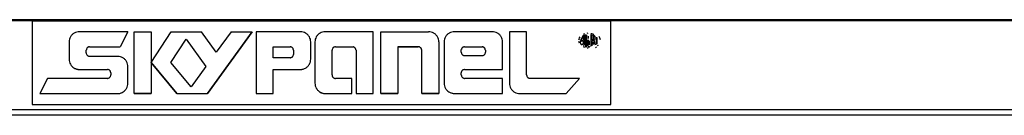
# Model space of a CAD drawing. Header units: millimetres. Extents: x -1298 to 168, y 345 to 933.
# Tile 2 of 20: x -1151 to -974, y 352 to 369. Entities that reach past the tile are written whole.
import ezdxf

# ---------------------------------------------------------------- set-up
doc = ezdxf.new("R2010")
doc.units = ezdxf.units.MM

# ---------------------------------------------------------------- blocks, each defined once
blk = doc.blocks.new('Skypanel-Logo-klein__2', base_point=(-1148.64, 354.21))
at = {"color": 7, "linetype": 'Continuous'}
for p, q in [((-1148.64, 369.21), (-1044.68, 369.21)), ((-1148.64, 369.21), (-1148.64, 354.21)), ((-1044.68, 354.21), (-1044.68, 369.21)), ((-1131.44, 367.28), (-1140.17, 367.28)), ((-1131.44, 367.28), (-1132.82, 364.57)), ((-1130.33, 367.28), (-1127.25, 367.28)), ((-1130.33, 356.21), (-1130.33, 367.28)), ((-1127.25, 361.74), (-1123.66, 367.28)), ((-1127.25, 367.28), (-1127.25, 361.74)), ((-1123.66, 367.28), (-1118.24, 367.28)), ((-1115.58, 363.62), (-1118.24, 367.28)), ((-1117.15, 356.21), (-1109.1, 367.28)), ((-1109.1, 367.28), (-1117.15, 356.21)), ((-1112.92, 367.28), (-1115.58, 363.62)), ((-1112.92, 367.28), (-1109.1, 367.28)), ((-1108.43, 367.28), (-1108.43, 356.21)), ((-1100.45, 367.28), (-1108.43, 367.28)), ((-1087.39, 367.28), (-1096, 367.28)), ((-1087.39, 356.21), (-1087.39, 367.28)), ((-1086.03, 367.28), (-1077.42, 367.28)), ((-1086.03, 356.21), (-1086.03, 367.28)), ((-1065.98, 367.28), (-1072.79, 367.28)), ((-1059.83, 367.28), (-1062.9, 367.28)), ((-1062.9, 367.28), (-1062.9, 358.05)), ((-1059.83, 359.53), (-1059.83, 367.28)), ((-1050.31, 366.16), (-1050.2, 366.35)), ((-1050.31, 366.16), (-1050.2, 366.35)), ((-1049.65, 366.35), (-1049.65, 365.77)), ((-1049.52, 366.87), (-1049.36, 366.94)), ((-1049.52, 366.87), (-1049.36, 366.94)), ((-1049.43, 364.84), (-1049.43, 366.67)), ((-1049.22, 366.75), (-1049.24, 364.59)), ((-1048.97, 365.73), (-1048.97, 366.74)), ((-1048.92, 367.04), (-1048.73, 367.07)), ((-1048.92, 367.04), (-1048.73, 367.07)), ((-1048.69, 366.04), (-1048.67, 366.26)), ((-1048.67, 366.26), (-1048.67, 366.48)), ((-1048.29, 366.75), (-1048.29, 364.69)), ((-1048.05, 365.74), (-1048.05, 366.66)), ((-1047.33, 366.32), (-1047.33, 365.01)), ((-1047.12, 365.04), (-1047.12, 366.26)), ((-1046.65, 366.19), (-1046.77, 366.39)), ((-1142.02, 365.44), (-1142.02, 362.36)), ((-1138.33, 364.57), (-1132.82, 364.57)), ((-1138.33, 364.57), (-1132.82, 364.57)), ((-1123.73, 361.74), (-1121, 365.96)), ((-1123.73, 361.74), (-1121, 365.96)), ((-1121, 365.96), (-1117.44, 361.06)), ((-1121, 365.96), (-1117.44, 361.06)), ((-1105.35, 364.57), (-1102.31, 364.57)), ((-1105.35, 362.61), (-1105.35, 364.57)), ((-1105.35, 364.57), (-1102.31, 364.57)), ((-1098.6, 362.36), (-1098.6, 365.44)), ((-1097.84, 365.44), (-1097.84, 358.05)), ((-1094.15, 364.57), (-1090.96, 364.57)), ((-1094.15, 364.57), (-1090.96, 364.57)), ((-1082.96, 364.57), (-1082.96, 356.21)), ((-1082.96, 364.57), (-1079.27, 364.57)), ((-1079.27, 364.57), (-1082.96, 364.57)), ((-1075.58, 365.44), (-1075.58, 356.21)), ((-1074.64, 365.44), (-1074.64, 358.05)), ((-1070.95, 364.57), (-1067.82, 364.57)), ((-1070.95, 364.57), (-1067.82, 364.57)), ((-1064.13, 360.51), (-1064.13, 365.44)), ((-1050.41, 365.83), (-1050.39, 365.96)), ((-1050.39, 365.96), (-1050.41, 365.83)), ((-1050.41, 365.83), (-1050.39, 365.96)), ((-1050.36, 365.34), (-1050.41, 365.54)), ((-1050.39, 365.96), (-1050.31, 366.16)), ((-1050.39, 365.96), (-1050.31, 366.16)), ((-1050.31, 365.21), (-1050.36, 365.34)), ((-1050.07, 365.08), (-1050.15, 365.23)), ((-1049.95, 365.65), (-1049.65, 365.77)), ((-1049.65, 365.77), (-1049.95, 365.65)), ((-1049.95, 365.65), (-1049.66, 365.59)), ((-1049.66, 365.59), (-1049.66, 365.04)), ((-1049.36, 364.43), (-1049.52, 364.5)), ((-1048.97, 364.6), (-1048.97, 365.6)), ((-1048.49, 364.95), (-1048.49, 365.43)), ((-1047.77, 365.68), (-1048.05, 365.61)), ((-1047.77, 365.68), (-1048.05, 365.61)), ((-1048.05, 364.75), (-1048.05, 365.61)), ((-1048.05, 364.75), (-1048.05, 365.61)), ((-1047.8, 364.99), (-1047.8, 365.48)), ((-1047.55, 365.09), (-1047.57, 365.45)), ((-1047.55, 365.09), (-1047.48, 364.95)), ((-1047.41, 364.46), (-1047.25, 364.54)), ((-1047.41, 364.46), (-1047.25, 364.54)), ((-1047.08, 364.8), (-1046.87, 364.86)), ((-1047.08, 364.8), (-1046.87, 364.86)), ((-1046.57, 365.98), (-1046.65, 366.19)), ((-1046.54, 365.84), (-1046.57, 365.98)), ((-1138.94, 363.47), (-1138.94, 363.96)), ((-1133.28, 362.85), (-1138.33, 362.85)), ((-1101.69, 363.96), (-1101.69, 363.22)), ((-1094.77, 359.53), (-1094.77, 363.96)), ((-1090.46, 363.96), (-1090.46, 356.21)), ((-1078.65, 356.21), (-1078.65, 363.96)), ((-1071.56, 363.59), (-1071.56, 364.07)), ((-1067.82, 362.97), (-1070.95, 362.97)), ((-1067.21, 363.96), (-1067.21, 363.59)), ((-1048.73, 364.3), (-1048.92, 364.32)), ((-1131.44, 358.05), (-1131.44, 361.01)), ((-1127.25, 361.74), (-1127.25, 356.21)), ((-1122.65, 356.21), (-1127.25, 361.74)), ((-1127.25, 361.74), (-1122.65, 356.21)), ((-1120.11, 357.39), (-1123.73, 361.74)), ((-1117.44, 361.06), (-1120.11, 357.39)), ((-1102.31, 362.61), (-1105.35, 362.61)), ((-1140.17, 360.51), (-1135.13, 360.51)), ((-1140.17, 360.51), (-1135.13, 360.51)), ((-1134.51, 359.9), (-1134.51, 359.53)), ((-1105.35, 360.51), (-1100.45, 360.51)), ((-1105.35, 356.21), (-1105.35, 360.51)), ((-1105.35, 360.51), (-1100.45, 360.51)), ((-1071.56, 359.53), (-1071.56, 359.9)), ((-1070.95, 360.51), (-1064.13, 360.51)), ((-1070.95, 360.51), (-1064.13, 360.51)), ((-1145.92, 358.91), (-1147.3, 356.21)), ((-1135.13, 358.91), (-1145.92, 358.91)), ((-1091.2, 358.91), (-1094.15, 358.91)), ((-1091.2, 356.21), (-1091.2, 358.91)), ((-1064.13, 358.91), (-1070.95, 358.91)), ((-1064.13, 356.21), (-1064.13, 358.91)), ((-1050.31, 358.91), (-1059.21, 358.91)), ((-1052.71, 356.21), (-1050.31, 358.91)), ((-1147.3, 356.21), (-1133.28, 356.21)), ((-1147.3, 356.21), (-1133.28, 356.21)), ((-1127.25, 356.21), (-1130.33, 356.21)), ((-1130.33, 356.21), (-1127.25, 356.21)), ((-1122.65, 356.21), (-1117.15, 356.21)), ((-1122.65, 356.21), (-1117.15, 356.21)), ((-1108.43, 356.21), (-1105.35, 356.21)), ((-1108.43, 356.21), (-1105.35, 356.21)), ((-1096, 356.21), (-1091.2, 356.21)), ((-1096, 356.21), (-1091.2, 356.21)), ((-1090.46, 356.21), (-1087.39, 356.21)), ((-1090.46, 356.21), (-1087.39, 356.21)), ((-1082.96, 356.21), (-1086.03, 356.21)), ((-1086.03, 356.21), (-1082.96, 356.21)), ((-1075.58, 356.21), (-1078.65, 356.21)), ((-1078.65, 356.21), (-1075.58, 356.21)), ((-1072.79, 356.21), (-1064.13, 356.21)), ((-1072.79, 356.21), (-1064.13, 356.21)), ((-1061.06, 356.21), (-1052.71, 356.21)), ((-1061.06, 356.21), (-1052.71, 356.21)), ((-1148.64, 354.21), (-1044.68, 354.21))]:
    blk.add_line(p, q, dxfattribs=at)
for points in [[(-1140.17, 367.28), (-1140.65, 367.22), (-1141.1, 367.03), (-1141.48, 366.74), (-1141.77, 366.36), (-1141.96, 365.91), (-1142.02, 365.44)], [(-1098.6, 365.44), (-1098.67, 365.91), (-1098.85, 366.36), (-1099.15, 366.74), (-1099.53, 367.03), (-1099.97, 367.22), (-1100.45, 367.28)], [(-1096, 367.28), (-1096.47, 367.22), (-1096.92, 367.03), (-1097.3, 366.74), (-1097.6, 366.36), (-1097.78, 365.91), (-1097.84, 365.44)], [(-1075.58, 365.44), (-1075.64, 365.91), (-1075.82, 366.36), (-1076.12, 366.74), (-1076.5, 367.03), (-1076.94, 367.22), (-1077.42, 367.28)], [(-1072.79, 367.28), (-1073.27, 367.22), (-1073.71, 367.03), (-1074.1, 366.74), (-1074.39, 366.36), (-1074.57, 365.91), (-1074.64, 365.44)], [(-1064.13, 365.44), (-1064.19, 365.91), (-1064.38, 366.36), (-1064.67, 366.74), (-1065.05, 367.03), (-1065.5, 367.22), (-1065.98, 367.28)], [(-1049.7, 366.48), (-1049.95, 366.08), (-1050.12, 365.63)], [(-1049.65, 366.35), (-1049.76, 366.22), (-1049.88, 366.08)], [(-1049.65, 366.35), (-1049.76, 366.22), (-1049.88, 366.08)], [(-1049.43, 366.67), (-1049.45, 366.66), (-1049.55, 366.66), (-1049.66, 366.57), (-1049.7, 366.48)], [(-1048.06, 366.86), (-1048.15, 366.88), (-1048.25, 366.89)], [(-1047.81, 366.79), (-1047.93, 366.83), (-1048.06, 366.86)], [(-1047.5, 366.35), (-1047.54, 366.49), (-1047.65, 366.58), (-1047.77, 366.66), (-1047.81, 366.79)], [(-1047.81, 365.84), (-1047.76, 366.06), (-1047.74, 366.33)], [(-1047.74, 366.33), (-1047.76, 366.49), (-1047.78, 366.66)], [(-1047.74, 366.33), (-1047.76, 366.49), (-1047.78, 366.66)], [(-1047.49, 366.22), (-1047.49, 366.28), (-1047.5, 366.35)], [(-1138.33, 364.57), (-1138.44, 364.56), (-1138.62, 364.5), (-1138.7, 364.45), (-1138.77, 364.38), (-1138.88, 364.14), (-1138.94, 363.96)], [(-1138.33, 364.57), (-1138.44, 364.56), (-1138.62, 364.5), (-1138.71, 364.44), (-1138.84, 364.3)], [(-1101.77, 364.27), (-1101.85, 364.36), (-1102, 364.49), (-1102.19, 364.55), (-1102.31, 364.57)], [(-1101.69, 363.96), (-1101.73, 364.11), (-1101.77, 364.27), (-1101.85, 364.36), (-1102, 364.49), (-1102.19, 364.55), (-1102.31, 364.57)], [(-1094.15, 364.57), (-1094.27, 364.55), (-1094.46, 364.49), (-1094.55, 364.43), (-1094.65, 364.31), (-1094.74, 364.08), (-1094.77, 363.96)], [(-1094.15, 364.57), (-1094.27, 364.55), (-1094.46, 364.49), (-1094.54, 364.44), (-1094.55, 364.44)], [(-1090.72, 364.46), (-1090.84, 364.52), (-1090.96, 364.57)], [(-1090.46, 363.96), (-1090.52, 364.13), (-1090.57, 364.3), (-1090.66, 364.39), (-1090.84, 364.52), (-1090.94, 364.57), (-1090.96, 364.57)], [(-1090.57, 364.3), (-1090.59, 364.32), (-1090.72, 364.46)], [(-1078.65, 363.96), (-1078.67, 364.08), (-1078.73, 364.27), (-1078.8, 364.36), (-1078.92, 364.45), (-1079.06, 364.54), (-1079.27, 364.57)], [(-1078.79, 364.36), (-1078.8, 364.37), (-1078.92, 364.45), (-1079.06, 364.54), (-1079.27, 364.57)], [(-1070.95, 364.57), (-1071.07, 364.55), (-1071.27, 364.48), (-1071.37, 364.41), (-1071.43, 364.32), (-1071.52, 364.16), (-1071.56, 364.07)], [(-1070.95, 364.57), (-1071.07, 364.55), (-1071.27, 364.48), (-1071.37, 364.4), (-1071.5, 364.23)], [(-1067.27, 364.23), (-1067.35, 364.33), (-1067.5, 364.48), (-1067.7, 364.55), (-1067.82, 364.57)], [(-1067.21, 363.96), (-1067.25, 364.11), (-1067.33, 364.32), (-1067.4, 364.41), (-1067.5, 364.48), (-1067.7, 364.55), (-1067.82, 364.57)], [(-1050.12, 365.63), (-1050.15, 365.52), (-1050.17, 365.41), (-1050.16, 365.31), (-1050.11, 365.15), (-1050.06, 365.07), (-1049.93, 364.96)], [(-1050.17, 365.41), (-1050.16, 365.31), (-1050.11, 365.15), (-1050.06, 365.07), (-1049.93, 364.96)], [(-1050.12, 365.63), (-1050.07, 365.56), (-1050.01, 365.48)], [(-1049.88, 366.08), (-1050.01, 365.94), (-1049.98, 365.8)], [(-1049.88, 366.08), (-1049.99, 365.89), (-1049.98, 365.8)], [(-1049.93, 364.96), (-1049.92, 364.97), (-1049.8, 365), (-1049.69, 365.06), (-1049.76, 365.18)], [(-1049.93, 364.96), (-1049.92, 364.97), (-1049.8, 365), (-1049.68, 365.04), (-1049.66, 365.04)], [(-1049.64, 364.73), (-1049.62, 364.72), (-1049.5, 364.66)], [(-1049.64, 364.73), (-1049.62, 364.72), (-1049.5, 364.66)], [(-1049.24, 364.59), (-1049.11, 364.59), (-1048.97, 364.6)], [(-1049.24, 364.59), (-1049.11, 364.59), (-1048.97, 364.6)], [(-1048.97, 365.73), (-1048.96, 365.63), (-1048.9, 365.66), (-1048.83, 365.72), (-1048.82, 365.73)], [(-1048.82, 365.73), (-1048.67, 365.74), (-1048.64, 365.74)], [(-1048.74, 365.13), (-1048.75, 365.34), (-1048.77, 365.56)], [(-1048.74, 365.13), (-1048.75, 365.34), (-1048.77, 365.56)], [(-1048.73, 364.86), (-1048.74, 364.99), (-1048.74, 365.13)], [(-1048.72, 364.64), (-1048.73, 364.87), (-1048.74, 365.13)], [(-1048.72, 364.64), (-1048.71, 364.62), (-1048.64, 364.5)], [(-1048.72, 364.64), (-1048.68, 364.57), (-1048.64, 364.5)], [(-1048.56, 365.58), (-1048.65, 365.59), (-1048.64, 365.74)], [(-1048.64, 364.5), (-1048.5, 364.58), (-1048.42, 364.74)], [(-1048.64, 364.5), (-1048.5, 364.58), (-1048.42, 364.74)], [(-1048.49, 365.43), (-1048.49, 365.44), (-1048.56, 365.58)], [(-1047.77, 365.68), (-1047.78, 365.7), (-1047.81, 365.84)], [(-1047.62, 365.59), (-1047.64, 365.6), (-1047.77, 365.68)], [(-1047.62, 365.59), (-1047.68, 365.72), (-1047.55, 365.92)], [(-1047.62, 365.59), (-1047.68, 365.72), (-1047.55, 365.92)], [(-1047.57, 365.45), (-1047.6, 365.52), (-1047.62, 365.59)], [(-1047.55, 365.92), (-1047.52, 365.99), (-1047.49, 366.07)], [(-1047.55, 365.92), (-1047.52, 365.99), (-1047.49, 366.07)], [(-1138.94, 363.47), (-1138.92, 363.35), (-1138.86, 363.16), (-1138.8, 363.07), (-1138.67, 362.97), (-1138.53, 362.89), (-1138.33, 362.85)], [(-1131.44, 361.01), (-1131.5, 361.48), (-1131.68, 361.93), (-1131.98, 362.31), (-1132.36, 362.6), (-1132.81, 362.79), (-1133.28, 362.85)], [(-1102.31, 362.61), (-1102.19, 362.63), (-1102, 362.69), (-1101.9, 362.75), (-1101.81, 362.87), (-1101.73, 363.02), (-1101.69, 363.22)], [(-1071.56, 363.59), (-1071.54, 363.47), (-1071.48, 363.28), (-1071.41, 363.19), (-1071.29, 363.1), (-1071.15, 363.01), (-1070.95, 362.97)], [(-1067.82, 362.97), (-1067.7, 363), (-1067.52, 363.06), (-1067.42, 363.12), (-1067.33, 363.24), (-1067.24, 363.39), (-1067.21, 363.59)], [(-1142.02, 362.36), (-1141.96, 361.88), (-1141.77, 361.44), (-1141.48, 361.05), (-1141.1, 360.76), (-1140.65, 360.58), (-1140.17, 360.51)], [(-1141.38, 360.92), (-1140.97, 360.69), (-1140.66, 360.56), (-1140.43, 360.52), (-1140.17, 360.51)], [(-1100.45, 360.51), (-1099.97, 360.58), (-1099.53, 360.76), (-1099.15, 361.05), (-1098.85, 361.44), (-1098.67, 361.88), (-1098.6, 362.36)], [(-1134.59, 360.19), (-1134.66, 360.28), (-1134.81, 360.43), (-1135.01, 360.49), (-1135.13, 360.51)], [(-1134.51, 359.9), (-1134.55, 360.04), (-1134.59, 360.19), (-1134.66, 360.28), (-1134.81, 360.43), (-1135.01, 360.49), (-1135.13, 360.51)], [(-1135.13, 358.91), (-1135.01, 358.93), (-1134.82, 359), (-1134.73, 359.06), (-1134.63, 359.18), (-1134.55, 359.33), (-1134.51, 359.53)], [(-1100.45, 360.51), (-1099.97, 360.58), (-1099.53, 360.76)], [(-1094.77, 359.53), (-1094.75, 359.41), (-1094.68, 359.22), (-1094.62, 359.13), (-1094.5, 359.04), (-1094.36, 358.95), (-1094.15, 358.91)], [(-1070.95, 360.51), (-1071.06, 360.49), (-1071.25, 360.43), (-1071.35, 360.37), (-1071.44, 360.24), (-1071.52, 360.1), (-1071.56, 359.9)], [(-1071.56, 359.53), (-1071.54, 359.41), (-1071.48, 359.22), (-1071.41, 359.13), (-1071.29, 359.04), (-1071.15, 358.95), (-1070.95, 358.91)], [(-1059.83, 359.53), (-1059.8, 359.41), (-1059.74, 359.22), (-1059.68, 359.13), (-1059.56, 359.04), (-1059.41, 358.95), (-1059.21, 358.91)], [(-1133.28, 356.21), (-1132.81, 356.27), (-1132.36, 356.45), (-1131.98, 356.75), (-1131.68, 357.13), (-1131.5, 357.57), (-1131.44, 358.05)], [(-1097.84, 358.05), (-1097.78, 357.57), (-1097.6, 357.13), (-1097.27, 356.74), (-1096.89, 356.45), (-1096.5, 356.28), (-1096, 356.21)], [(-1074.64, 358.05), (-1074.57, 357.57), (-1074.39, 357.13), (-1074.1, 356.75), (-1073.77, 356.49), (-1073.29, 356.3), (-1072.79, 356.21)], [(-1062.9, 358.05), (-1062.84, 357.57), (-1062.65, 357.13), (-1062.36, 356.75), (-1061.98, 356.45), (-1061.53, 356.27), (-1061.06, 356.21)], [(-1062.9, 358.05), (-1062.84, 357.57), (-1062.65, 357.13), (-1062.36, 356.75), (-1061.98, 356.45), (-1061.53, 356.27), (-1061.06, 356.21)], [(-1133.28, 356.21), (-1133.03, 356.21), (-1132.8, 356.25), (-1132.48, 356.38), (-1132.08, 356.62)], [(-1097.13, 356.6), (-1096.88, 356.43), (-1096.6, 356.31), (-1096.3, 356.23), (-1096, 356.21)], [(-1073.54, 356.37), (-1073.18, 356.25), (-1072.79, 356.21)]]:
    blk.add_spline(points, degree=3, dxfattribs=at)
blk = doc.blocks.new('Gehäuserahmen-lang__5', base_point=(-1187.16, 352.31))
at = {"color": 7, "linetype": 'Continuous'}
for p, q in [((98.87, 369.41), (-1187.16, 369.41)), ((67.87, 352.31), (-1156.15, 352.31)), ((67.87, 352.31), (-1156.15, 352.31))]:
    blk.add_line(p, q, dxfattribs=at)
at = {"color": 1, "linetype": 'Continuous'}
for p, q in [((17.36, 369.21), (-1164.24, 369.21)), ((67.87, 352.31), (-1156.15, 352.31)), ((66.88, 353.31), (-1155.17, 353.31))]:
    blk.add_line(p, q, dxfattribs=at)
blk = doc.blocks.new('Gehaeuse-kpl_-S120__26', base_point=(-1215.34, 345.41))
blk.add_blockref('Gehäuserahmen-lang__5', (-1187.16, 352.31))
blk = doc.blocks.new('S120_1__64', base_point=(-1298.38, 345.41))
for name, p in [('Gehaeuse-kpl_-S120__26', (-1215.34, 345.41)), ('Skypanel-Logo-klein__2', (-1148.64, 354.21))]:
    blk.add_blockref(name, p)
blk = doc.blocks.new('Vordans1', base_point=(-565, 638))
blk.add_blockref('S120_1__64', (-1298.38, 345.41))

msp = doc.modelspace()

# ---------------------------------------------------------------- block references
msp.add_blockref('Vordans1', (-565, 638))

doc.saveas('drawing.dxf')
